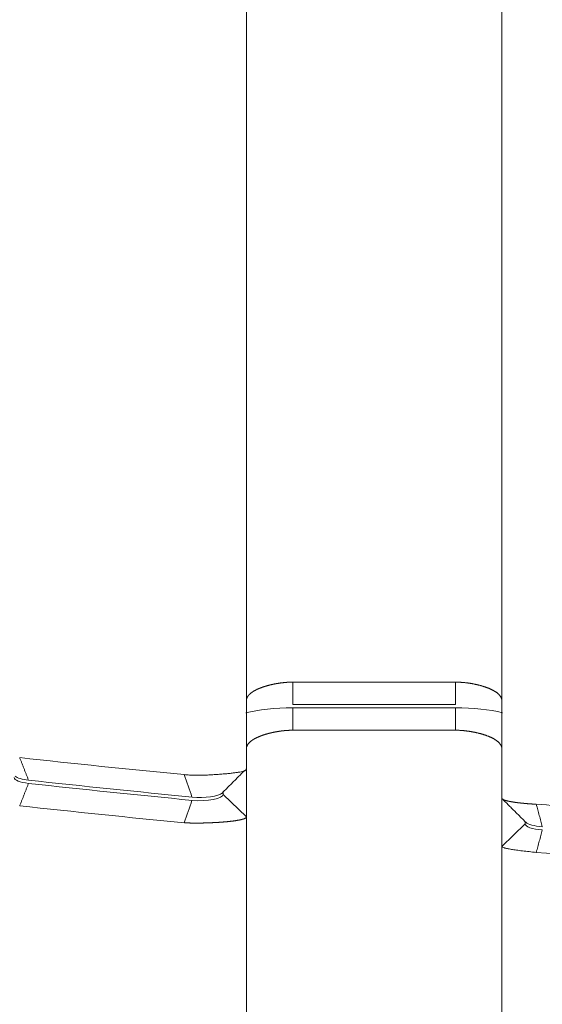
# Model space of a CAD drawing. Header units: millimetres. Extents: x 25069 to 61396, y 8621 to 21558.
# Tile 6 of 256: x 26563 to 26574, y 14600 to 14622. Entities that reach past the tile are written whole.
import ezdxf

# ---------------------------------------------------------------- set-up
doc = ezdxf.new("R2010")
doc.units = ezdxf.units.MM
doc.layers.add('9', color=7, linetype='Continuous')
doc.layers.add('dim', color=84, linetype='Continuous', lineweight=9)
doc.dimstyles.get("Standard").update_dxf_attribs({"dimtxt": 15, "dimasz": 5, "dimexe": 8, "dimexo": 5, "dimgap": 3, "dimtad": 0, "dimzin": 0, "dimdsep": 46, "dimtxsty": 'Standard', "dimblk": 'CLOSEDBLANK', "dimcen": 2, "dimclrd": 4, "dimclre": 3, "dimadec": 0, "dimazin": 0, "dimtfac": 1, "dimtofl": 0, "dimtmove": 0, "dimatfit": 3, "dimldrblk": 'CLOSEDBLANK', "dimfxl": 0, "dimtolj": 1, "dimtzin": 0, "dimarcsym": 0})

# ---------------------------------------------------------------- blocks, each defined once
blk = doc.blocks.new('_ClosedBlank')
at = {"color": 0, "linetype": 'ByBlock', "lineweight": -2}
for p, q in [((-1, 0.167), (0, 0)), ((-1, 0.167), (-1, -0.167)), ((0, 0), (-1, -0.167))]:
    blk.add_line(p, q, dxfattribs=at)
blk = doc.blocks.new('*D2')
at = {"layer": 'Defpoints', "color": 0, "lineweight": 18}
for p in [(26417.217, 15517.331), (26593.822, 15517.331), (26499.322, 14334.331)]:
    blk.add_point(p, dxfattribs=at)
at = {"layer": 'dim', "color": 3, "lineweight": -2}
for p, q in [((26593.322, 15517.331), (26416.717, 15517.331)), ((26498.822, 14334.331), (26416.717, 14334.331))]:
    blk.add_line(p, q, dxfattribs=at)
at = {"layer": 'dim', "color": 4, "lineweight": -2}
for p, q in [((26417.217, 15515.331), (26417.217, 14993.331)), ((26417.217, 14336.331), (26417.217, 14858.331))]:
    blk.add_line(p, q, dxfattribs=at)
at = {"layer": 'dim', "color": 4, "lineweight": -2, "xscale": 2, "yscale": 2, "zscale": 2}
for p, rotation in [((26417.217, 15517.331), 90), ((26417.217, 14334.331), 270)]:
    blk.add_blockref('_ClosedBlank', p, dxfattribs=dict(at, rotation=rotation))
at = {"layer": 'dim', "color": 0, "lineweight": 18, "insert": (26417.217, 14925.831), "char_height": 25, "attachment_point": 5, "rotation": 90}
blk.add_mtext('\\A1;1183.00', dxfattribs=at)

msp = doc.modelspace()

# ---------------------------------------------------------------- linework, layer by layer
at = {"layer": '9', "color": 7, "linetype": 'Continuous', "lineweight": 18}
for p, q in [((26568.072, 14676.731), (26568.072, 14605.434)), ((26573.572, 14604.8), (26573.572, 14676.731)), ((26569.072, 14607.298), (26572.572, 14607.298)), ((26572.572, 14606.815), (26569.072, 14606.815)), ((26569.072, 14606.746), (26572.572, 14606.746)), ((26569.072, 14606.263), (26569.072, 14606.746)), ((26572.572, 14606.263), (26572.572, 14606.746)), ((26572.572, 14606.263), (26569.072, 14606.263)), ((26568.072, 14605.434), (26568.072, 14604.399)), ((26568.022, 14605.386), (26568.027, 14605.391)), ((26567.572, 14604.882), (26567.572, 14604.934)), ((26568.072, 14604.399), (26567.572, 14604.882)), ((26573.572, 14603.765), (26573.572, 14604.8)), ((26568.072, 14604.399), (26568.072, 14485.831)), ((26573.572, 14603.765), (26574.072, 14604.248)), ((26574.072, 14604.284), (26574.072, 14604.248)), ((26573.572, 14485.831), (26573.572, 14603.765))]:
    msp.add_line(p, q, dxfattribs=at)
at = {"layer": '9', "color": 7, "linetype": 'Continuous', "lineweight": 13}
msp.add_line((26568.072, 14605.075), (26568.072, 14605.433), dxfattribs=at)
at = {"layer": '9', "color": 7, "linetype": 'Continuous', "lineweight": 18}
for centre, major_axis, start_param, end_param in [((26598.697, 14626.713), (90.347, 0), 4.310797, 4.352817), ((26598.654, 14626.583), (-90.115, 0), 1.168634, 1.21076)]:
    msp.add_ellipse(centre, major_axis=major_axis, ratio=0.258819, start_param=start_param, end_param=end_param, dxfattribs=at)
for points, knots in [([(26568.072, 14606.896), (26568.072, 14606.898), (26568.072, 14606.902), (26568.072, 14606.908), (26568.073, 14606.914), (26568.073, 14606.92), (26568.074, 14606.926), (26568.076, 14606.932), (26568.077, 14606.938), (26568.079, 14606.944), (26568.081, 14606.95), (26568.083, 14606.955), (26568.085, 14606.961), (26568.088, 14606.967), (26568.091, 14606.972), (26568.094, 14606.978), (26568.097, 14606.983), (26568.1, 14606.989), (26568.104, 14606.994), (26568.107, 14607), (26568.111, 14607.005), (26568.115, 14607.01), (26568.12, 14607.015), (26568.124, 14607.02), (26568.129, 14607.026), (26568.133, 14607.031), (26568.138, 14607.036), (26568.144, 14607.041), (26568.149, 14607.046), (26568.154, 14607.05), (26568.16, 14607.055), (26568.166, 14607.06), (26568.172, 14607.065), (26568.178, 14607.069), (26568.184, 14607.074), (26568.19, 14607.079), (26568.197, 14607.083), (26568.203, 14607.088), (26568.21, 14607.092), (26568.217, 14607.096), (26568.224, 14607.101), (26568.231, 14607.105), (26568.238, 14607.109), (26568.246, 14607.114), (26568.253, 14607.118), (26568.261, 14607.122), (26568.268, 14607.126), (26568.276, 14607.13), (26568.284, 14607.134), (26568.292, 14607.138), (26568.3, 14607.142), (26568.308, 14607.146), (26568.317, 14607.149), (26568.325, 14607.153), (26568.334, 14607.157), (26568.342, 14607.16), (26568.351, 14607.164), (26568.359, 14607.168), (26568.368, 14607.171), (26568.377, 14607.174), (26568.386, 14607.178), (26568.395, 14607.181), (26568.404, 14607.185), (26568.413, 14607.188), (26568.422, 14607.191), (26568.431, 14607.194), (26568.441, 14607.197), (26568.45, 14607.2), (26568.459, 14607.203), (26568.469, 14607.206), (26568.478, 14607.209), (26568.487, 14607.212), (26568.497, 14607.215), (26568.507, 14607.218), (26568.516, 14607.221), (26568.526, 14607.223), (26568.535, 14607.226), (26568.545, 14607.228), (26568.555, 14607.231), (26568.564, 14607.233), (26568.574, 14607.236), (26568.584, 14607.238), (26568.594, 14607.241), (26568.603, 14607.243), (26568.613, 14607.245), (26568.623, 14607.247), (26568.633, 14607.25), (26568.643, 14607.252), (26568.652, 14607.254), (26568.662, 14607.256), (26568.672, 14607.258), (26568.682, 14607.26), (26568.692, 14607.262), (26568.701, 14607.263), (26568.711, 14607.265), (26568.721, 14607.267), (26568.731, 14607.269), (26568.74, 14607.27), (26568.75, 14607.272), (26568.76, 14607.273), (26568.77, 14607.275), (26568.779, 14607.276), (26568.789, 14607.278), (26568.798, 14607.279), (26568.808, 14607.281), (26568.818, 14607.282), (26568.827, 14607.283), (26568.837, 14607.284), (26568.846, 14607.285), (26568.856, 14607.286), (26568.865, 14607.287), (26568.875, 14607.288), (26568.884, 14607.289), (26568.893, 14607.29), (26568.903, 14607.291), (26568.912, 14607.292), (26568.921, 14607.293), (26568.93, 14607.293), (26568.94, 14607.294), (26568.949, 14607.295), (26568.958, 14607.295), (26568.967, 14607.296), (26568.976, 14607.296), (26568.985, 14607.296), (26568.994, 14607.297), (26569.002, 14607.297), (26569.011, 14607.297), (26569.02, 14607.298), (26569.029, 14607.298), (26569.037, 14607.298), (26569.046, 14607.298), (26569.055, 14607.298), (26569.063, 14607.298), (26569.069, 14607.298), (26569.072, 14607.298)], [0, 0, 0, 0, 0.010139, 0.020237, 0.030295, 0.040312, 0.050288, 0.060223, 0.070118, 0.079972, 0.089786, 0.099559, 0.109292, 0.118984, 0.128635, 0.138246, 0.147817, 0.157347, 0.166837, 0.176287, 0.185696, 0.195065, 0.204393, 0.213682, 0.22293, 0.232138, 0.241306, 0.250434, 0.259521, 0.268569, 0.277577, 0.286544, 0.295472, 0.304359, 0.313207, 0.322015, 0.330783, 0.339511, 0.3482, 0.356849, 0.365458, 0.374027, 0.382557, 0.391047, 0.399498, 0.407909, 0.416281, 0.424613, 0.432906, 0.44116, 0.449374, 0.457549, 0.465685, 0.473781, 0.481839, 0.489857, 0.497837, 0.505777, 0.513678, 0.521541, 0.529364, 0.537149, 0.544895, 0.552603, 0.560271, 0.567901, 0.575493, 0.583046, 0.59056, 0.598037, 0.605474, 0.612874, 0.620235, 0.627558, 0.634844, 0.642091, 0.6493, 0.656471, 0.663604, 0.670699, 0.677757, 0.684777, 0.691759, 0.698704, 0.705612, 0.712482, 0.719314, 0.72611, 0.732868, 0.739589, 0.746273, 0.752921, 0.759531, 0.766105, 0.772641, 0.779142, 0.785605, 0.792033, 0.798423, 0.804778, 0.811096, 0.817379, 0.823625, 0.829835, 0.83601, 0.842149, 0.848252, 0.85432, 0.860352, 0.866349, 0.872311, 0.878238, 0.88413, 0.889987, 0.895809, 0.901597, 0.90735, 0.913068, 0.918753, 0.924403, 0.930019, 0.935602, 0.941151, 0.946666, 0.952147, 0.957596, 0.963011, 0.968393, 0.973742, 0.979058, 0.984342, 0.989594, 0.994813, 1, 1, 1, 1]), ([(26572.572, 14607.298), (26572.577, 14607.298), (26572.587, 14607.298), (26572.602, 14607.298), (26572.617, 14607.298), (26572.632, 14607.297), (26572.648, 14607.297), (26572.663, 14607.296), (26572.679, 14607.295), (26572.695, 14607.294), (26572.711, 14607.293), (26572.728, 14607.292), (26572.744, 14607.291), (26572.76, 14607.289), (26572.777, 14607.288), (26572.793, 14607.286), (26572.81, 14607.284), (26572.827, 14607.282), (26572.844, 14607.279), (26572.861, 14607.277), (26572.878, 14607.274), (26572.895, 14607.272), (26572.912, 14607.269), (26572.929, 14607.266), (26572.947, 14607.263), (26572.964, 14607.259), (26572.981, 14607.256), (26572.998, 14607.252), (26573.016, 14607.249), (26573.033, 14607.245), (26573.05, 14607.241), (26573.067, 14607.236), (26573.084, 14607.232), (26573.101, 14607.228), (26573.118, 14607.223), (26573.135, 14607.218), (26573.152, 14607.213), (26573.169, 14607.208), (26573.185, 14607.203), (26573.202, 14607.198), (26573.218, 14607.192), (26573.234, 14607.186), (26573.25, 14607.181), (26573.266, 14607.175), (26573.281, 14607.169), (26573.296, 14607.162), (26573.311, 14607.156), (26573.326, 14607.149), (26573.341, 14607.143), (26573.355, 14607.136), (26573.369, 14607.129), (26573.382, 14607.122), (26573.396, 14607.115), (26573.409, 14607.107), (26573.421, 14607.1), (26573.433, 14607.092), (26573.445, 14607.084), (26573.457, 14607.076), (26573.468, 14607.068), (26573.478, 14607.06), (26573.488, 14607.051), (26573.498, 14607.043), (26573.507, 14607.034), (26573.515, 14607.025), (26573.523, 14607.016), (26573.531, 14607.007), (26573.537, 14606.997), (26573.544, 14606.988), (26573.549, 14606.978), (26573.555, 14606.969), (26573.559, 14606.959), (26573.563, 14606.949), (26573.566, 14606.938), (26573.568, 14606.928), (26573.57, 14606.917), (26573.571, 14606.907), (26573.571, 14606.9), (26573.572, 14606.896)], [0, 0, 0, 0, 0.009151, 0.018401, 0.027753, 0.037205, 0.046761, 0.056419, 0.066181, 0.076048, 0.08602, 0.096098, 0.106283, 0.116576, 0.126976, 0.137485, 0.148103, 0.158831, 0.16967, 0.180619, 0.19168, 0.202853, 0.214138, 0.225536, 0.237047, 0.248672, 0.260412, 0.272266, 0.284235, 0.29632, 0.30852, 0.320837, 0.333271, 0.345821, 0.358489, 0.371274, 0.384178, 0.3972, 0.41034, 0.4236, 0.436979, 0.450477, 0.464095, 0.477833, 0.491692, 0.505671, 0.519771, 0.533992, 0.548334, 0.562798, 0.577384, 0.592092, 0.606922, 0.621875, 0.63695, 0.652148, 0.667469, 0.682913, 0.698481, 0.714173, 0.729988, 0.745927, 0.761991, 0.778178, 0.794491, 0.810927, 0.827489, 0.844176, 0.860987, 0.877924, 0.894986, 0.912174, 0.929487, 0.946927, 0.964492, 0.982183, 1, 1, 1, 1]), ([(26569.072, 14606.263), (26569.069, 14606.263), (26569.063, 14606.263), (26569.055, 14606.263), (26569.046, 14606.263), (26569.037, 14606.263), (26569.029, 14606.263), (26569.02, 14606.262), (26569.011, 14606.262), (26569.002, 14606.262), (26568.994, 14606.262), (26568.985, 14606.261), (26568.976, 14606.261), (26568.967, 14606.26), (26568.958, 14606.26), (26568.949, 14606.259), (26568.94, 14606.259), (26568.93, 14606.258), (26568.921, 14606.257), (26568.912, 14606.257), (26568.903, 14606.256), (26568.893, 14606.255), (26568.884, 14606.254), (26568.875, 14606.253), (26568.865, 14606.252), (26568.856, 14606.251), (26568.846, 14606.25), (26568.837, 14606.249), (26568.827, 14606.248), (26568.818, 14606.247), (26568.808, 14606.245), (26568.798, 14606.244), (26568.789, 14606.243), (26568.779, 14606.241), (26568.77, 14606.24), (26568.76, 14606.238), (26568.75, 14606.237), (26568.74, 14606.235), (26568.731, 14606.233), (26568.721, 14606.232), (26568.711, 14606.23), (26568.701, 14606.228), (26568.692, 14606.226), (26568.682, 14606.224), (26568.672, 14606.223), (26568.662, 14606.221), (26568.652, 14606.219), (26568.643, 14606.216), (26568.633, 14606.214), (26568.623, 14606.212), (26568.613, 14606.21), (26568.603, 14606.208), (26568.594, 14606.205), (26568.584, 14606.203), (26568.574, 14606.201), (26568.564, 14606.198), (26568.555, 14606.196), (26568.545, 14606.193), (26568.535, 14606.191), (26568.526, 14606.188), (26568.516, 14606.185), (26568.507, 14606.182), (26568.497, 14606.18), (26568.487, 14606.177), (26568.478, 14606.174), (26568.469, 14606.171), (26568.459, 14606.168), (26568.45, 14606.165), (26568.441, 14606.162), (26568.431, 14606.159), (26568.422, 14606.156), (26568.413, 14606.153), (26568.404, 14606.149), (26568.395, 14606.146), (26568.386, 14606.143), (26568.377, 14606.139), (26568.368, 14606.136), (26568.359, 14606.132), (26568.351, 14606.129), (26568.342, 14606.125), (26568.334, 14606.121), (26568.325, 14606.118), (26568.317, 14606.114), (26568.308, 14606.11), (26568.3, 14606.106), (26568.292, 14606.103), (26568.284, 14606.099), (26568.276, 14606.095), (26568.268, 14606.091), (26568.261, 14606.087), (26568.253, 14606.082), (26568.246, 14606.078), (26568.238, 14606.074), (26568.231, 14606.07), (26568.224, 14606.066), (26568.217, 14606.061), (26568.21, 14606.057), (26568.203, 14606.052), (26568.197, 14606.048), (26568.19, 14606.043), (26568.184, 14606.039), (26568.178, 14606.034), (26568.172, 14606.029), (26568.166, 14606.025), (26568.16, 14606.02), (26568.154, 14606.015), (26568.149, 14606.01), (26568.144, 14606.005), (26568.138, 14606), (26568.133, 14605.995), (26568.129, 14605.99), (26568.124, 14605.985), (26568.12, 14605.98), (26568.115, 14605.975), (26568.111, 14605.97), (26568.107, 14605.964), (26568.104, 14605.959), (26568.1, 14605.954), (26568.097, 14605.948), (26568.094, 14605.943), (26568.091, 14605.937), (26568.088, 14605.931), (26568.085, 14605.926), (26568.083, 14605.92), (26568.081, 14605.914), (26568.079, 14605.909), (26568.077, 14605.903), (26568.076, 14605.897), (26568.074, 14605.891), (26568.073, 14605.885), (26568.073, 14605.879), (26568.072, 14605.873), (26568.072, 14605.867), (26568.072, 14605.863), (26568.072, 14605.861)], [0, 0, 0, 0, 0.005187, 0.010406, 0.015658, 0.020942, 0.026258, 0.031607, 0.036989, 0.042404, 0.047853, 0.053334, 0.058849, 0.064398, 0.069981, 0.075597, 0.081247, 0.086932, 0.09265, 0.098403, 0.104191, 0.110013, 0.11587, 0.121762, 0.127689, 0.133651, 0.139648, 0.14568, 0.151748, 0.157851, 0.16399, 0.170165, 0.176375, 0.182621, 0.188904, 0.195222, 0.201577, 0.207967, 0.214395, 0.220858, 0.227359, 0.233895, 0.240469, 0.247079, 0.253727, 0.260411, 0.267132, 0.27389, 0.280686, 0.287518, 0.294388, 0.301296, 0.308241, 0.315223, 0.322243, 0.329301, 0.336396, 0.343529, 0.3507, 0.357909, 0.365156, 0.372442, 0.379765, 0.387126, 0.394526, 0.401963, 0.40944, 0.416954, 0.424507, 0.432099, 0.439729, 0.447397, 0.455105, 0.462851, 0.470636, 0.478459, 0.486322, 0.494223, 0.502163, 0.510143, 0.518161, 0.526219, 0.534315, 0.542451, 0.550626, 0.55884, 0.567094, 0.575387, 0.583719, 0.592091, 0.600502, 0.608953, 0.617443, 0.625973, 0.634542, 0.643151, 0.6518, 0.660489, 0.669217, 0.677985, 0.686793, 0.695641, 0.704528, 0.713456, 0.722423, 0.731431, 0.740479, 0.749566, 0.758694, 0.767862, 0.77707, 0.786318, 0.795607, 0.804935, 0.814304, 0.823713, 0.833163, 0.842653, 0.852183, 0.861754, 0.871365, 0.881016, 0.890708, 0.900441, 0.910214, 0.920028, 0.929882, 0.939777, 0.949712, 0.959688, 0.969705, 0.979763, 0.989861, 1, 1, 1, 1]), ([(26573.572, 14605.861), (26573.571, 14605.864), (26573.571, 14605.872), (26573.57, 14605.882), (26573.568, 14605.893), (26573.566, 14605.903), (26573.563, 14605.913), (26573.559, 14605.923), (26573.555, 14605.933), (26573.549, 14605.943), (26573.544, 14605.953), (26573.537, 14605.962), (26573.531, 14605.971), (26573.523, 14605.981), (26573.515, 14605.99), (26573.507, 14605.999), (26573.498, 14606.007), (26573.488, 14606.016), (26573.478, 14606.024), (26573.468, 14606.033), (26573.457, 14606.041), (26573.445, 14606.049), (26573.433, 14606.057), (26573.421, 14606.064), (26573.409, 14606.072), (26573.396, 14606.079), (26573.382, 14606.087), (26573.369, 14606.094), (26573.355, 14606.101), (26573.341, 14606.108), (26573.326, 14606.114), (26573.311, 14606.121), (26573.296, 14606.127), (26573.281, 14606.133), (26573.266, 14606.139), (26573.25, 14606.145), (26573.234, 14606.151), (26573.218, 14606.157), (26573.202, 14606.162), (26573.185, 14606.168), (26573.169, 14606.173), (26573.152, 14606.178), (26573.135, 14606.183), (26573.118, 14606.188), (26573.101, 14606.192), (26573.084, 14606.197), (26573.067, 14606.201), (26573.05, 14606.205), (26573.033, 14606.209), (26573.016, 14606.213), (26572.998, 14606.217), (26572.981, 14606.221), (26572.964, 14606.224), (26572.947, 14606.227), (26572.929, 14606.23), (26572.912, 14606.234), (26572.895, 14606.236), (26572.878, 14606.239), (26572.861, 14606.242), (26572.844, 14606.244), (26572.827, 14606.246), (26572.81, 14606.248), (26572.793, 14606.25), (26572.777, 14606.252), (26572.76, 14606.254), (26572.744, 14606.255), (26572.728, 14606.257), (26572.711, 14606.258), (26572.695, 14606.259), (26572.679, 14606.26), (26572.663, 14606.261), (26572.648, 14606.262), (26572.632, 14606.262), (26572.617, 14606.262), (26572.602, 14606.263), (26572.587, 14606.263), (26572.577, 14606.263), (26572.572, 14606.263)], [0, 0, 0, 0, 0.017817, 0.035508, 0.053073, 0.070513, 0.087826, 0.105014, 0.122076, 0.139013, 0.155824, 0.172511, 0.189073, 0.205509, 0.221822, 0.238009, 0.254073, 0.270012, 0.285827, 0.301519, 0.317087, 0.332531, 0.347852, 0.36305, 0.378125, 0.393078, 0.407908, 0.422616, 0.437202, 0.451666, 0.466008, 0.480229, 0.494329, 0.508308, 0.522167, 0.535905, 0.549523, 0.563021, 0.5764, 0.58966, 0.6028, 0.615822, 0.628726, 0.641511, 0.654179, 0.666729, 0.679163, 0.69148, 0.70368, 0.715765, 0.727734, 0.739588, 0.751328, 0.762953, 0.774464, 0.785862, 0.797147, 0.80832, 0.819381, 0.83033, 0.841169, 0.851897, 0.862515, 0.873024, 0.883424, 0.893717, 0.903902, 0.91398, 0.923952, 0.933819, 0.943581, 0.953239, 0.962795, 0.972247, 0.981599, 0.990849, 1, 1, 1, 1]), ([(26566.73, 14605.308), (26566.768, 14605.305), (26566.806, 14605.302), (26566.884, 14605.298), (26566.924, 14605.297), (26567.004, 14605.296), (26567.044, 14605.296), (26567.125, 14605.297), (26567.205, 14605.299), (26567.284, 14605.302), (26567.342, 14605.305), (26567.362, 14605.307), (26567.4, 14605.309), (26567.419, 14605.31), (26567.475, 14605.314), (26567.547, 14605.32), (26567.615, 14605.326), (26567.681, 14605.332), (26567.712, 14605.335), (26567.771, 14605.342), (26567.799, 14605.345), (26567.838, 14605.35), (26567.851, 14605.352), (26567.876, 14605.355), (26567.887, 14605.357), (26567.921, 14605.362), (26567.962, 14605.37), (26567.994, 14605.378), (26568.015, 14605.385), (26568.022, 14605.387), (26568.033, 14605.392), (26568.039, 14605.395), (26568.053, 14605.403), (26568.06, 14605.408), (26568.069, 14605.42), (26568.072, 14605.427), (26568.072, 14605.434)], [0, 0, 0, 0, 0.0625, 0.0625, 0.125, 0.125, 0.1875, 0.1875, 0.25, 0.3125, 0.3125, 0.34375, 0.34375, 0.375, 0.375, 0.4375, 0.5, 0.5, 0.5625, 0.5625, 0.625, 0.625, 0.65625, 0.65625, 0.6875, 0.6875, 0.75, 0.8125, 0.8125, 0.84375, 0.84375, 0.875, 0.875, 0.9375, 0.9375, 1, 1, 1, 1]), ([(26573.572, 14604.8), (26573.572, 14604.799), (26573.572, 14604.798), (26573.572, 14604.796), (26573.573, 14604.794), (26573.574, 14604.792), (26573.575, 14604.79), (26573.576, 14604.788), (26573.578, 14604.786), (26573.579, 14604.784), (26573.582, 14604.783), (26573.584, 14604.781), (26573.586, 14604.779), (26573.589, 14604.777), (26573.592, 14604.775), (26573.595, 14604.773), (26573.598, 14604.772), (26573.602, 14604.77), (26573.606, 14604.768), (26573.61, 14604.766), (26573.614, 14604.765), (26573.618, 14604.763), (26573.623, 14604.761), (26573.627, 14604.759), (26573.632, 14604.758), (26573.637, 14604.756), (26573.642, 14604.755), (26573.648, 14604.753), (26573.653, 14604.751), (26573.659, 14604.75), (26573.665, 14604.748), (26573.671, 14604.747), (26573.677, 14604.745), (26573.683, 14604.743), (26573.69, 14604.742), (26573.696, 14604.74), (26573.703, 14604.739), (26573.71, 14604.737), (26573.716, 14604.736), (26573.723, 14604.735), (26573.731, 14604.733), (26573.738, 14604.732), (26573.745, 14604.73), (26573.753, 14604.729), (26573.76, 14604.728), (26573.768, 14604.726), (26573.775, 14604.725), (26573.783, 14604.724), (26573.791, 14604.722), (26573.799, 14604.721), (26573.807, 14604.72), (26573.815, 14604.718), (26573.823, 14604.717), (26573.832, 14604.716), (26573.84, 14604.715), (26573.848, 14604.713), (26573.857, 14604.712), (26573.865, 14604.711), (26573.874, 14604.71), (26573.883, 14604.709), (26573.891, 14604.708), (26573.9, 14604.706), (26573.909, 14604.705), (26573.917, 14604.704), (26573.926, 14604.703), (26573.935, 14604.702), (26573.944, 14604.701), (26573.953, 14604.7), (26573.962, 14604.699), (26573.971, 14604.698), (26573.98, 14604.697), (26573.989, 14604.696), (26573.998, 14604.695), (26574.007, 14604.694), (26574.016, 14604.693), (26574.025, 14604.692), (26574.034, 14604.691), (26574.043, 14604.691), (26574.052, 14604.69), (26574.061, 14604.689), (26574.07, 14604.688), (26574.079, 14604.687), (26574.088, 14604.686), (26574.097, 14604.686), (26574.106, 14604.685), (26574.114, 14604.684), (26574.123, 14604.683), (26574.132, 14604.683), (26574.141, 14604.682), (26574.15, 14604.681), (26574.159, 14604.68), (26574.168, 14604.68), (26574.176, 14604.679), (26574.185, 14604.678), (26574.194, 14604.678), (26574.203, 14604.677), (26574.211, 14604.677), (26574.22, 14604.676), (26574.229, 14604.675), (26574.237, 14604.675), (26574.246, 14604.674), (26574.254, 14604.674), (26574.262, 14604.673), (26574.271, 14604.673), (26574.279, 14604.672), (26574.287, 14604.672), (26574.296, 14604.671), (26574.304, 14604.671), (26574.309, 14604.671), (26574.312, 14604.671)], [0, 0, 0, 0, 0.012276, 0.024496, 0.03666, 0.04877, 0.060824, 0.072823, 0.084766, 0.096654, 0.108486, 0.120264, 0.131986, 0.143652, 0.155263, 0.166819, 0.17832, 0.189765, 0.201155, 0.212489, 0.223768, 0.234992, 0.246161, 0.257274, 0.268332, 0.279334, 0.290281, 0.301173, 0.31201, 0.322791, 0.333517, 0.344187, 0.354803, 0.365363, 0.375867, 0.386317, 0.396711, 0.407049, 0.417333, 0.427561, 0.437734, 0.447852, 0.457914, 0.467921, 0.477873, 0.487769, 0.49761, 0.507396, 0.517127, 0.526802, 0.536423, 0.545987, 0.555497, 0.564952, 0.574351, 0.583695, 0.592983, 0.602217, 0.611395, 0.620518, 0.629586, 0.638598, 0.647556, 0.656458, 0.665305, 0.674096, 0.682833, 0.691514, 0.700141, 0.708712, 0.717227, 0.725688, 0.734093, 0.742444, 0.750739, 0.758979, 0.767164, 0.775293, 0.783368, 0.791387, 0.799352, 0.807261, 0.815115, 0.822914, 0.830658, 0.838347, 0.84598, 0.853559, 0.861082, 0.868551, 0.875964, 0.883323, 0.890626, 0.897874, 0.905067, 0.912206, 0.919289, 0.926317, 0.93329, 0.940209, 0.947072, 0.95388, 0.960634, 0.967332, 0.973975, 0.980564, 0.987097, 0.993576, 1, 1, 1, 1]), ([(26568.072, 14604.399), (26568.072, 14604.397), (26568.071, 14604.395), (26568.07, 14604.392), (26568.069, 14604.389), (26568.067, 14604.386), (26568.064, 14604.382), (26568.061, 14604.379), (26568.057, 14604.376), (26568.052, 14604.373), (26568.047, 14604.37), (26568.042, 14604.367), (26568.036, 14604.364), (26568.029, 14604.361), (26568.022, 14604.359), (26568.015, 14604.356), (26568.007, 14604.353), (26567.998, 14604.35), (26567.989, 14604.348), (26567.98, 14604.345), (26567.97, 14604.343), (26567.96, 14604.34), (26567.949, 14604.338), (26567.938, 14604.335), (26567.926, 14604.333), (26567.914, 14604.33), (26567.902, 14604.328), (26567.89, 14604.326), (26567.877, 14604.324), (26567.863, 14604.321), (26567.85, 14604.319), (26567.836, 14604.317), (26567.822, 14604.315), (26567.807, 14604.313), (26567.793, 14604.311), (26567.778, 14604.309), (26567.762, 14604.307), (26567.747, 14604.305), (26567.731, 14604.304), (26567.715, 14604.302), (26567.699, 14604.3), (26567.683, 14604.298), (26567.666, 14604.297), (26567.65, 14604.295), (26567.633, 14604.294), (26567.616, 14604.292), (26567.599, 14604.291), (26567.582, 14604.289), (26567.565, 14604.288), (26567.547, 14604.287), (26567.53, 14604.285), (26567.512, 14604.284), (26567.495, 14604.283), (26567.477, 14604.282), (26567.459, 14604.28), (26567.441, 14604.279), (26567.424, 14604.278), (26567.406, 14604.277), (26567.388, 14604.276), (26567.37, 14604.275), (26567.352, 14604.275), (26567.334, 14604.274), (26567.316, 14604.273), (26567.299, 14604.272), (26567.281, 14604.271), (26567.263, 14604.271), (26567.245, 14604.27), (26567.228, 14604.27), (26567.21, 14604.269), (26567.192, 14604.269), (26567.175, 14604.268), (26567.158, 14604.268), (26567.14, 14604.267), (26567.123, 14604.267), (26567.106, 14604.267), (26567.089, 14604.266), (26567.072, 14604.266), (26567.055, 14604.266), (26567.038, 14604.266), (26567.022, 14604.266), (26567.005, 14604.266), (26566.989, 14604.266), (26566.973, 14604.266), (26566.956, 14604.266), (26566.94, 14604.266), (26566.925, 14604.266), (26566.909, 14604.267), (26566.893, 14604.267), (26566.878, 14604.267), (26566.863, 14604.267), (26566.848, 14604.268), (26566.833, 14604.268), (26566.818, 14604.269), (26566.803, 14604.269), (26566.789, 14604.27), (26566.775, 14604.27), (26566.761, 14604.271), (26566.751, 14604.272), (26566.747, 14604.272)], [0, 0, 0, 0, 0.013179, 0.0263, 0.039361, 0.052364, 0.065307, 0.078192, 0.091018, 0.103786, 0.116494, 0.129144, 0.141735, 0.154267, 0.166741, 0.179156, 0.191512, 0.203809, 0.216048, 0.228229, 0.24035, 0.252413, 0.264418, 0.276364, 0.288251, 0.30008, 0.311851, 0.323563, 0.335217, 0.346812, 0.358349, 0.369828, 0.381248, 0.39261, 0.403913, 0.415159, 0.426346, 0.437475, 0.448546, 0.459558, 0.470513, 0.481409, 0.492247, 0.503028, 0.51375, 0.524414, 0.535021, 0.545569, 0.55606, 0.566492, 0.576867, 0.587184, 0.597443, 0.607645, 0.617789, 0.627875, 0.637904, 0.647875, 0.657788, 0.667644, 0.677443, 0.687184, 0.696867, 0.706493, 0.716062, 0.725574, 0.735029, 0.744426, 0.753766, 0.763049, 0.772275, 0.781444, 0.790556, 0.799611, 0.808609, 0.81755, 0.826435, 0.835263, 0.844034, 0.852749, 0.861407, 0.870008, 0.878553, 0.887042, 0.895475, 0.903851, 0.912171, 0.920435, 0.928642, 0.936794, 0.94489, 0.95293, 0.960914, 0.968842, 0.976715, 0.984532, 0.992294, 1, 1, 1, 1]), ([(26574.312, 14603.635), (26574.259, 14603.641), (26574.208, 14603.646), (26574.109, 14603.657), (26574.061, 14603.662), (26573.97, 14603.673), (26573.927, 14603.678), (26573.848, 14603.689), (26573.811, 14603.695), (26573.745, 14603.705), (26573.715, 14603.711), (26573.664, 14603.722), (26573.642, 14603.727), (26573.607, 14603.738), (26573.594, 14603.743), (26573.576, 14603.754), (26573.572, 14603.759), (26573.572, 14603.765)], [0, 0, 0, 0, 0.125, 0.125, 0.25, 0.25, 0.375, 0.375, 0.5, 0.5, 0.625, 0.625, 0.75, 0.75, 0.875, 0.875, 1, 1, 1, 1])]:
    msp.add_open_spline(points, degree=3, knots=knots, dxfattribs=at)
for points, degree in [([(26569.072, 14606.815), (26569.072, 14607.298)], 1), ([(26572.572, 14606.815), (26572.572, 14606.976), (26572.572, 14607.137), (26572.572, 14607.298)], 3), ([(26568.057, 14606.639), (26568.33, 14606.706), (26568.691, 14606.748), (26569.072, 14606.746)], 3), ([(26572.572, 14606.746), (26572.95, 14606.748), (26573.31, 14606.707), (26573.583, 14606.639)], 3), ([(26563.192, 14605.674), (26564.361, 14605.545), (26565.541, 14605.424), (26566.73, 14605.308)], 3), ([(26563.382, 14605.19), (26563.192, 14605.673)], 1), ([(26563.072, 14605.244), (26563.069, 14605.191), (26563.197, 14605.14), (26563.382, 14605.12)], 3), ([(26563.382, 14605.19), (26563.244, 14605.204), (26563.138, 14605.237), (26563.094, 14605.274)], 3), ([(26566.901, 14604.826), (26566.844, 14604.986), (26566.787, 14605.146), (26566.73, 14605.308)], 3), ([(26567.542, 14604.904), (26568.036, 14605.4)], 1), ([(26563.192, 14604.637), (26563.382, 14605.12)], 1), ([(26567.554, 14604.914), (26567.478, 14604.844), (26567.169, 14604.797), (26566.906, 14604.824)], 3), ([(26566.906, 14604.755), (26567.214, 14604.722), (26567.585, 14604.793), (26567.572, 14604.882)], 3), ([(26566.738, 14604.271), (26565.546, 14604.387), (26564.364, 14604.509), (26563.192, 14604.638)], 3), ([(26566.73, 14604.273), (26566.787, 14604.434), (26566.844, 14604.595), (26566.901, 14604.756)], 3), ([(26573.589, 14604.777), (26574.091, 14604.279)], 1), ([(26574.442, 14604.188), (26574.312, 14604.671)], 1), ([(26574.312, 14604.671), (26574.899, 14604.629), (26576.075, 14604.548), (26577.257, 14604.473), (26577.85, 14604.437)], 3), ([(26574.072, 14604.248), (26574.068, 14604.189), (26574.228, 14604.133), (26574.442, 14604.118)], 3), ([(26574.442, 14604.188), (26574.269, 14604.199), (26574.131, 14604.238), (26574.087, 14604.284)], 3), ([(26574.312, 14603.635), (26574.442, 14604.118)], 1), ([(26577.85, 14603.401), (26576.665, 14603.473), (26575.485, 14603.551), (26574.312, 14603.635)], 3)]:
    msp.add_open_spline(points, degree=degree, dxfattribs=at)

# ---------------------------------------------------------------- dimensions: what is measured, and where the dimension line sits
at = {"layer": 'dim', "lineweight": 18}
dim = msp.add_linear_dim(base=(26417.217, 15517.331), p1=(26499.322, 14334.331), p2=(26593.822, 15517.331), angle=90, dimstyle='Standard', override={"dimtxt": 25, "dimasz": 2, "dimexe": 0.49975, "dimexo": 0.49975, "dimgap": 5}, dxfattribs=at)
dim.commit()
dim.dimension.update_dxf_attribs({"geometry": '*D2', "text_midpoint": (26417.217, 14925.831), "dimtype": 160})

doc.saveas('drawing.dxf')
